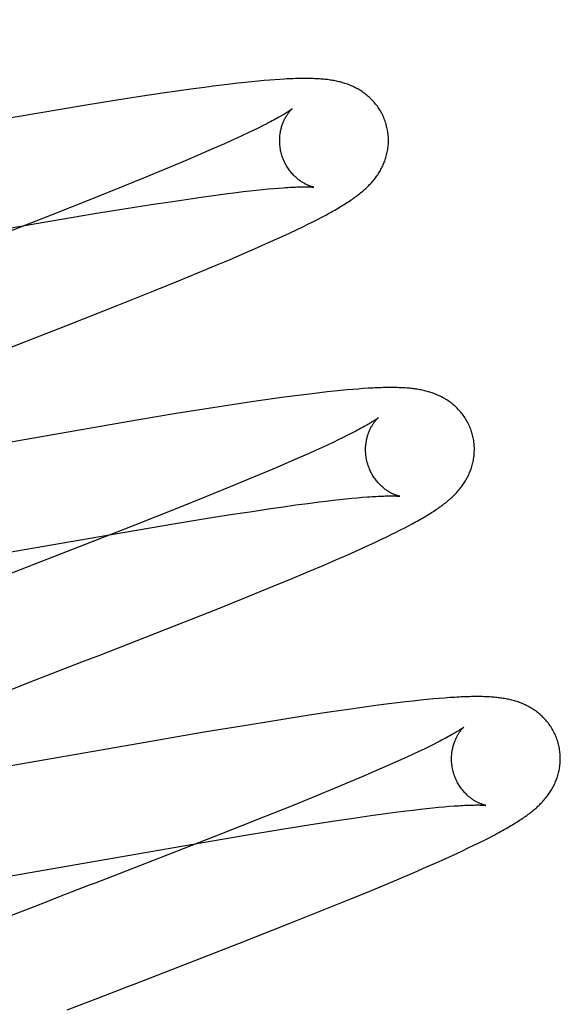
# Model space of a CAD drawing. Header units: inches. Extents: x 0 to 212, y 0 to 138.
# Tile 70 of 100: x 58.9253 to 59.0247, y 53.6486 to 53.8295. Entities that reach past the tile are written whole.
import ezdxf

# ---------------------------------------------------------------- set-up
doc = ezdxf.new("R2010")
doc.units = ezdxf.units.IN
doc.header["$LTSCALE"] = 11.6875
doc.header["$MEASUREMENT"] = 0
doc.linetypes.add('HIDDEN', pattern=[0.2, 0.1, -0.1])
doc.layers.add('DEFAULT_2', color=8, linetype='HIDDEN')

msp = doc.modelspace()

# ---------------------------------------------------------------- linework, layer by layer
at = {"layer": 'DEFAULT_2', "color": 8, "linetype": 'HIDDEN'}
for p, q in [((59.00051, 49.74075), (59.00051, 55.24126)), ((58.95927, 53.81707), (58.9568, 53.81674)), ((58.96088, 53.81728), (58.95927, 53.81707)), ((58.96247, 53.81748), (58.96088, 53.81728)), ((58.964, 53.81767), (58.96247, 53.81748)), ((58.96544, 53.81783), (58.964, 53.81767)), ((58.96677, 53.81798), (58.96544, 53.81783)), ((58.96802, 53.81811), (58.96677, 53.81798)), ((58.96918, 53.81822), (58.96802, 53.81811)), ((58.97026, 53.81832), (58.96918, 53.81822)), ((58.97128, 53.81841), (58.97026, 53.81832)), ((58.97224, 53.81848), (58.97128, 53.81841)), ((58.97315, 53.81854), (58.97224, 53.81848)), ((58.94793, 53.81544), (58.94318, 53.8147)), ((58.95158, 53.81599), (58.94793, 53.81544)), ((58.95423, 53.81637), (58.95158, 53.81599)), ((58.9568, 53.81674), (58.95423, 53.81637)), ((58.9372, 53.81373), (58.92884, 53.81234)), ((58.94318, 53.8147), (58.9372, 53.81373)), ((58.92884, 53.81234), (58.87814, 53.80354)), ((58.96996, 53.81001), (58.96913, 53.8096)), ((58.97073, 53.8104), (58.96996, 53.81001)), ((58.96629, 53.80824), (58.96523, 53.80775)), ((58.96729, 53.80872), (58.96629, 53.80824)), ((58.96824, 53.80917), (58.96729, 53.80872)), ((58.96913, 53.8096), (58.96824, 53.80917)), ((58.96294, 53.80671), (58.96109, 53.80589)), ((58.96411, 53.80724), (58.96294, 53.80671)), ((58.96523, 53.80775), (58.96411, 53.80724)), ((58.95912, 53.80503), (58.95704, 53.80413)), ((58.96109, 53.80589), (58.95912, 53.80503)), ((58.95486, 53.80321), (58.95178, 53.80192)), ((58.95704, 53.80413), (58.95486, 53.80321)), ((58.95178, 53.80192), (58.94854, 53.80058)), ((58.94426, 53.79884), (58.93881, 53.79665)), ((58.94854, 53.80058), (58.94426, 53.79884)), ((58.95868, 53.7969), (58.96094, 53.79721)), ((58.96094, 53.79721), (58.96308, 53.7975)), ((58.96308, 53.7975), (58.96511, 53.79775)), ((58.96511, 53.79775), (58.9664, 53.79791)), ((58.9664, 53.79791), (58.96763, 53.79805)), ((58.96763, 53.79805), (58.96881, 53.79818)), ((58.96881, 53.79818), (58.96993, 53.7983)), ((58.96993, 53.7983), (58.97098, 53.7984)), ((58.97098, 53.7984), (58.97198, 53.79849)), ((58.97198, 53.79849), (58.97292, 53.79857)), ((58.93881, 53.79665), (58.9311, 53.79359)), ((58.94492, 53.79482), (58.94951, 53.79554)), ((58.94951, 53.79554), (58.95299, 53.79607)), ((58.95299, 53.79607), (58.95631, 53.79656)), ((58.95631, 53.79656), (58.95868, 53.7969)), ((58.9311, 53.79359), (58.91979, 53.78917)), ((58.9309, 53.79251), (58.93911, 53.79388)), ((58.93911, 53.79388), (58.94492, 53.79482)), ((58.8685, 53.78169), (58.9309, 53.79251)), ((58.97735, 53.79146), (58.97831, 53.79194)), ((58.97831, 53.79194), (58.97921, 53.79238)), ((58.97921, 53.79238), (58.98005, 53.79281)), ((58.98005, 53.79281), (58.98083, 53.79322)), ((58.97271, 53.78928), (58.97399, 53.78987)), ((58.97399, 53.78987), (58.97519, 53.79043)), ((58.97519, 53.79043), (58.97631, 53.79096)), ((58.97631, 53.79096), (58.97735, 53.79146)), ((58.96849, 53.7874), (58.96996, 53.78805)), ((58.96996, 53.78805), (58.97136, 53.78867)), ((58.97136, 53.78867), (58.97271, 53.78928)), ((58.96386, 53.7854), (58.96621, 53.78641)), ((58.96621, 53.78641), (58.96849, 53.7874)), ((58.95805, 53.78297), (58.96142, 53.78438)), ((58.96142, 53.78438), (58.96386, 53.7854)), ((58.95454, 53.78153), (58.95805, 53.78297)), ((58.94996, 53.77968), (58.95454, 53.78153)), ((58.94324, 53.77699), (58.94996, 53.77968)), ((58.93412, 53.7734), (58.94324, 53.77699)), ((58.91694, 53.76672), (58.93412, 53.7734)), ((58.9805, 53.76096), (58.97907, 53.76079)), ((58.98186, 53.76111), (58.9805, 53.76096)), ((58.98314, 53.76125), (58.98186, 53.76111)), ((58.98434, 53.76137), (58.98314, 53.76125)), ((58.98547, 53.76148), (58.98434, 53.76137)), ((58.98653, 53.76157), (58.98547, 53.76148)), ((58.98753, 53.76165), (58.98653, 53.76157)), ((58.98847, 53.76172), (58.98753, 53.76165)), ((58.96834, 53.75934), (58.96472, 53.7588)), ((58.97095, 53.75972), (58.96834, 53.75934)), ((58.9735, 53.76007), (58.97095, 53.75972)), ((58.97597, 53.7604), (58.9735, 53.76007)), ((58.97755, 53.7606), (58.97597, 53.7604)), ((58.97907, 53.76079), (58.97755, 53.7606)), ((58.96001, 53.75807), (58.95408, 53.75712)), ((58.96472, 53.7588), (58.96001, 53.75807)), ((58.94683, 53.75592), (58.88811, 53.74574)), ((58.95408, 53.75712), (58.94683, 53.75592)), ((58.98291, 53.75184), (58.98189, 53.75136)), ((58.98386, 53.7523), (58.98291, 53.75184)), ((58.98476, 53.75273), (58.98386, 53.7523)), ((58.9856, 53.75315), (58.98476, 53.75273)), ((58.98638, 53.75354), (58.9856, 53.75315)), ((58.97969, 53.75035), (58.97851, 53.74982)), ((58.98082, 53.75087), (58.97969, 53.75035)), ((58.98189, 53.75136), (58.98082, 53.75087)), ((58.97664, 53.74899), (58.97465, 53.74813)), ((58.97851, 53.74982), (58.97664, 53.74899)), ((58.97256, 53.74723), (58.97036, 53.74629)), ((58.97465, 53.74813), (58.97256, 53.74723)), ((58.96726, 53.745), (58.964, 53.74365)), ((58.97036, 53.74629), (58.96726, 53.745)), ((58.964, 53.74365), (58.95969, 53.7419)), ((58.95969, 53.7419), (58.95422, 53.73971)), ((58.98035, 53.74089), (58.98166, 53.74105)), ((58.98166, 53.74105), (58.98292, 53.7412)), ((58.98292, 53.7412), (58.98412, 53.74134)), ((58.98412, 53.74134), (58.98527, 53.74146)), ((58.98527, 53.74146), (58.98635, 53.74157)), ((58.98635, 53.74157), (58.98738, 53.74166)), ((58.98738, 53.74166), (58.98834, 53.74175)), ((58.95422, 53.73971), (58.94648, 53.73664)), ((58.9645, 53.73863), (58.96804, 53.73917)), ((58.96804, 53.73917), (58.9714, 53.73967)), ((58.9714, 53.73967), (58.9738, 53.74002)), ((58.9738, 53.74002), (58.9761, 53.74034)), ((58.9761, 53.74034), (58.97828, 53.74063)), ((58.97828, 53.74063), (58.98035, 53.74089)), ((58.95399, 53.73694), (58.95986, 53.73789)), ((58.95986, 53.73789), (58.9645, 53.73863)), ((58.94648, 53.73664), (58.93513, 53.73221)), ((58.94464, 53.73537), (58.95399, 53.73694)), ((58.9945, 53.73534), (58.99532, 53.73575)), ((58.99532, 53.73575), (58.99608, 53.73615)), ((58.99608, 53.73615), (58.9968, 53.73652)), ((58.9968, 53.73652), (58.99747, 53.73688)), ((58.8854, 53.72509), (58.94464, 53.73537)), ((58.99062, 53.73347), (58.99169, 53.73397)), ((58.99169, 53.73397), (58.99269, 53.73445)), ((58.99269, 53.73445), (58.99362, 53.73491)), ((58.99362, 53.73491), (58.9945, 53.73534)), ((58.93513, 53.73221), (58.92539, 53.72843)), ((58.98698, 53.73181), (58.98827, 53.73239)), ((58.98827, 53.73239), (58.98948, 53.73294)), ((58.98948, 53.73294), (58.99062, 53.73347)), ((58.98113, 53.72925), (58.98345, 53.73025)), ((58.98345, 53.73025), (58.98562, 53.7312)), ((58.98562, 53.7312), (58.98698, 53.73181)), ((58.97872, 53.72822), (58.98113, 53.72925)), ((58.97194, 53.7254), (58.97539, 53.72682)), ((58.97539, 53.72682), (58.97872, 53.72822)), ((58.96742, 53.72356), (58.97194, 53.7254)), ((58.96174, 53.72128), (58.96742, 53.72356)), ((58.95377, 53.71812), (58.96174, 53.72128)), ((58.94004, 53.71276), (58.95377, 53.71812)), ((58.93677, 53.71149), (58.94004, 53.71276)), ((58.93237, 53.70979), (58.93677, 53.71149)), ((58.9268, 53.70764), (58.92903, 53.7085)), ((59.00243, 53.70479), (59.00137, 53.7047)), ((59.00343, 53.70487), (59.00243, 53.70479)), ((59.00436, 53.70494), (59.00343, 53.70487)), ((58.9883, 53.70314), (58.98574, 53.70278)), ((58.99078, 53.70348), (58.9883, 53.70314)), ((58.99318, 53.70379), (58.99078, 53.70348)), ((58.99474, 53.70398), (58.99318, 53.70379)), ((58.99625, 53.70416), (58.99474, 53.70398)), ((58.99767, 53.70432), (58.99625, 53.70416)), ((58.99899, 53.70446), (58.99767, 53.70432)), ((59.00022, 53.70459), (58.99899, 53.70446)), ((59.00137, 53.7047), (59.00022, 53.70459)), ((58.9785, 53.7017), (58.9737, 53.70095)), ((58.98219, 53.70226), (58.9785, 53.7017)), ((58.98574, 53.70278), (58.98219, 53.70226)), ((58.96768, 53.69997), (58.95926, 53.69857)), ((58.9737, 53.70095), (58.96768, 53.69997)), ((58.95926, 53.69857), (58.94595, 53.69628)), ((58.94595, 53.69628), (58.91082, 53.69015)), ((59.00054, 53.69593), (58.99964, 53.6955)), ((59.00138, 53.69635), (59.00054, 53.69593)), ((59.00216, 53.69674), (59.00138, 53.69635)), ((58.9966, 53.69407), (58.99548, 53.69356)), ((58.99767, 53.69457), (58.9966, 53.69407)), ((58.99868, 53.69504), (58.99767, 53.69457)), ((58.99964, 53.6955), (58.99868, 53.69504)), ((58.99244, 53.69221), (58.99046, 53.69134)), ((58.9943, 53.69303), (58.99244, 53.69221)), ((58.99548, 53.69356), (58.9943, 53.69303)), ((58.98838, 53.69045), (58.98618, 53.68952)), ((58.99046, 53.69134), (58.98838, 53.69045)), ((58.98618, 53.68952), (58.9831, 53.68823)), ((58.97985, 53.68689), (58.97557, 53.68515)), ((58.9831, 53.68823), (58.97985, 53.68689)), ((58.97557, 53.68515), (58.97012, 53.68296)), ((59.00231, 53.68479), (59.00332, 53.68489)), ((59.00332, 53.68489), (59.00427, 53.68497)), ((58.98666, 53.6828), (58.98986, 53.68326)), ((58.98986, 53.68326), (58.99214, 53.68358)), ((58.99214, 53.68358), (58.99431, 53.68387)), ((58.99431, 53.68387), (58.99636, 53.68413)), ((58.99636, 53.68413), (58.99766, 53.68429)), ((58.99766, 53.68429), (58.99891, 53.68443)), ((58.99891, 53.68443), (59.0001, 53.68457)), ((59.0001, 53.68457), (59.00123, 53.68469)), ((59.00123, 53.68469), (59.00231, 53.68479)), ((58.97012, 53.68296), (58.96241, 53.67991)), ((58.97313, 53.68069), (58.97881, 53.6816)), ((58.97881, 53.6816), (58.98327, 53.6823)), ((58.98327, 53.6823), (58.98666, 53.6828)), ((58.96241, 53.67991), (58.95112, 53.67549)), ((58.95544, 53.67772), (58.9661, 53.67953)), ((58.9661, 53.67953), (58.97313, 53.68069)), ((59.01148, 53.67915), (59.01227, 53.67956)), ((58.89826, 53.6678), (58.95544, 53.67772)), ((59.00777, 53.67732), (59.00879, 53.67781)), ((59.00879, 53.67781), (59.00974, 53.67828)), ((59.00974, 53.67828), (59.01064, 53.67872)), ((59.01064, 53.67872), (59.01148, 53.67915)), ((59.00429, 53.6757), (59.00553, 53.67627)), ((59.00553, 53.67627), (59.00669, 53.67681)), ((59.00669, 53.67681), (59.00777, 53.67732)), ((58.95112, 53.67549), (58.94252, 53.67216)), ((59.0001, 53.67383), (59.00157, 53.67448)), ((59.00157, 53.67448), (59.00297, 53.6751)), ((59.00297, 53.6751), (59.00429, 53.6757)), ((58.99548, 53.67184), (58.99783, 53.67284)), ((58.99783, 53.67284), (59.0001, 53.67383)), ((58.98967, 53.66941), (58.99304, 53.67081)), ((58.99304, 53.67081), (58.99548, 53.67184)), ((58.98616, 53.66796), (58.98967, 53.66941)), ((58.98158, 53.66611), (58.98616, 53.66796)), ((58.92699, 53.66615), (58.90795, 53.65875)), ((58.97486, 53.66342), (58.98158, 53.66611)), ((58.96574, 53.65983), (58.97486, 53.66342)), ((58.94855, 53.65315), (58.96574, 53.65983))]:
    msp.add_line(p, q, dxfattribs=at)
for points in [[(58.99271, 53.81018), (58.99265, 53.8104), (58.99257, 53.81064), (58.99249, 53.81089), (58.9924, 53.81113), (58.9923, 53.81137), (58.9922, 53.81161), (58.9921, 53.81185), (58.99198, 53.81208), (58.99187, 53.81231), (58.99174, 53.81254), (58.99161, 53.81276), (58.99148, 53.81298), (58.99134, 53.81319), (58.9912, 53.8134), (58.99106, 53.81361), (58.9909, 53.81381), (58.99075, 53.81401), (58.99059, 53.8142), (58.99043, 53.81439), (58.99026, 53.81457), (58.99009, 53.81475), (58.98992, 53.81493), (58.98975, 53.8151), (58.98957, 53.81526), (58.98939, 53.81542), (58.98921, 53.81558), (58.98902, 53.81573), (58.98884, 53.81587), (58.98865, 53.81602), (58.98845, 53.81615), (58.98826, 53.81629), (58.98806, 53.81642), (58.98786, 53.81654), (58.98766, 53.81666), (58.98745, 53.81678), (58.98725, 53.81689), (58.98704, 53.817), (58.98683, 53.81711), (58.98662, 53.81721), (58.98641, 53.8173), (58.9862, 53.81739), (58.98599, 53.81748), (58.98577, 53.81757), (58.98555, 53.81765), (58.98533, 53.81772), (58.98511, 53.8178), (58.98489, 53.81787), (58.98466, 53.81793), (58.98444, 53.818), (58.98421, 53.81806), (58.98398, 53.81811), (58.98376, 53.81817), (58.98353, 53.81822), (58.9833, 53.81826), (58.98307, 53.81831), (58.98283, 53.81835), (58.9826, 53.81839), (58.98237, 53.81842), (58.98213, 53.81846), (58.98189, 53.81849), (58.98165, 53.81852), (58.9814, 53.81854), (58.98115, 53.81857), (58.9809, 53.81859), (58.98065, 53.81861), (58.98038, 53.81863), (58.98012, 53.81865), (58.97984, 53.81866), (58.97956, 53.81867), (58.97927, 53.81869), (58.97898, 53.81869), (58.97868, 53.8187), (58.97837, 53.81871), (58.97805, 53.81871), (58.97773, 53.81871), (58.9774, 53.81871), (58.97706, 53.8187), (58.97671, 53.8187), (58.97635, 53.81869), (58.97599, 53.81868), (58.97561, 53.81867), (58.97522, 53.81865), (58.97483, 53.81864), (58.97442, 53.81862), (58.97401, 53.81859), (58.97315, 53.81854)], [(58.97539, 53.81312), (58.97539, 53.81312), (58.97538, 53.81311), (58.97537, 53.8131), (58.97534, 53.81308), (58.97531, 53.81306), (58.97527, 53.81302), (58.97521, 53.81299), (58.97515, 53.81294), (58.97508, 53.81289), (58.97499, 53.81283), (58.9749, 53.81276), (58.97479, 53.81269), (58.97467, 53.81261), (58.97453, 53.81253), (58.97438, 53.81243), (58.97422, 53.81233), (58.97404, 53.81222), (58.97385, 53.81211), (58.97364, 53.81198), (58.97342, 53.81185), (58.97318, 53.81172), (58.97293, 53.81158), (58.97266, 53.81143), (58.97238, 53.81127), (58.97208, 53.81111), (58.97176, 53.81094), (58.97143, 53.81077), (58.97109, 53.81059), (58.97073, 53.8104)], [(58.97344, 53.80483), (58.97339, 53.80502), (58.97334, 53.80526), (58.97329, 53.80549), (58.97324, 53.80573), (58.9732, 53.80596), (58.97317, 53.8062), (58.97315, 53.80643), (58.97313, 53.80666), (58.97312, 53.8069), (58.97311, 53.80713), (58.97311, 53.80736), (58.97311, 53.80758), (58.97312, 53.80781), (58.97314, 53.80803), (58.97316, 53.80824), (58.97318, 53.80845), (58.97321, 53.80866), (58.97325, 53.80887), (58.97329, 53.80907), (58.97333, 53.80926), (58.97337, 53.80945), (58.97342, 53.80964), (58.97347, 53.80982), (58.97353, 53.80999), (58.97358, 53.81016), (58.97364, 53.81032), (58.9737, 53.81048), (58.97376, 53.81064), (58.97382, 53.81079), (58.97389, 53.81093), (58.97395, 53.81107), (58.97402, 53.81121), (58.97408, 53.81134), (58.97415, 53.81146), (58.97421, 53.81158), (58.97428, 53.8117), (58.97435, 53.81181), (58.97441, 53.81191), (58.97448, 53.81201), (58.97454, 53.81211), (58.97461, 53.8122), (58.97467, 53.81229), (58.97473, 53.81238), (58.97479, 53.81246), (58.97485, 53.81253), (58.97491, 53.81261), (58.97497, 53.81267), (58.97502, 53.81274), (58.97507, 53.8128), (58.97512, 53.81285), (58.97517, 53.8129), (58.97521, 53.81294), (58.97525, 53.81298), (58.97528, 53.81302), (58.97531, 53.81305), (58.97534, 53.81307), (58.97536, 53.81309), (58.97538, 53.81311), (58.97539, 53.81312), (58.97539, 53.81312)], [(58.98083, 53.79322), (58.98121, 53.79342), (58.98157, 53.79361), (58.98192, 53.7938), (58.98226, 53.79399), (58.9826, 53.79417), (58.98292, 53.79436), (58.98323, 53.79453), (58.98354, 53.79471), (58.98384, 53.79489), (58.98413, 53.79506), (58.98442, 53.79523), (58.98469, 53.7954), (58.98497, 53.79557), (58.98523, 53.79573), (58.98549, 53.7959), (58.98574, 53.79606), (58.98599, 53.79623), (58.98623, 53.79639), (58.98647, 53.79655), (58.9867, 53.79672), (58.98693, 53.79688), (58.98715, 53.79704), (58.98736, 53.7972), (58.98758, 53.79737), (58.98779, 53.79753), (58.98799, 53.79769), (58.98819, 53.79786), (58.98839, 53.79802), (58.98858, 53.79819), (58.98876, 53.79835), (58.98894, 53.79852), (58.98912, 53.79869), (58.9893, 53.79886), (58.98947, 53.79903), (58.98964, 53.7992), (58.9898, 53.79937), (58.98996, 53.79955), (58.99012, 53.79973), (58.99028, 53.79991), (58.99043, 53.80009), (58.99057, 53.80027), (58.99071, 53.80046), (58.99085, 53.80064), (58.99099, 53.80083), (58.99112, 53.80102), (58.99125, 53.80122), (58.99137, 53.80141), (58.9915, 53.80161), (58.99161, 53.80182), (58.99173, 53.80203), (58.99184, 53.80223), (58.99195, 53.80245), (58.99205, 53.80266), (58.99215, 53.80288), (58.99224, 53.80309), (58.99233, 53.80331), (58.99241, 53.80353), (58.9925, 53.80376), (58.99257, 53.80398), (58.99264, 53.80421), (58.99271, 53.80445), (58.99277, 53.80468), (58.99283, 53.80492), (58.99288, 53.80516), (58.99293, 53.8054), (58.99297, 53.80565), (58.99301, 53.8059), (58.99304, 53.80615), (58.99306, 53.8064), (58.99308, 53.80665), (58.99309, 53.8069), (58.9931, 53.80716), (58.9931, 53.80742), (58.9931, 53.80767), (58.99308, 53.80793), (58.99307, 53.80819), (58.99304, 53.80844), (58.99301, 53.8087), (58.99298, 53.80896), (58.99293, 53.80921), (58.99289, 53.80947), (58.99283, 53.80972), (58.99277, 53.80997), (58.99271, 53.81018)], [(58.97939, 53.79873), (58.9794, 53.79873), (58.97939, 53.79873), (58.97938, 53.79873), (58.97935, 53.79874), (58.97932, 53.79874), (58.97929, 53.79875), (58.97925, 53.79876), (58.9792, 53.79877), (58.97914, 53.79879), (58.97908, 53.7988), (58.97902, 53.79882), (58.97895, 53.79884), (58.97888, 53.79886), (58.9788, 53.79889), (58.97872, 53.79892), (58.97863, 53.79895), (58.97854, 53.79899), (58.97845, 53.79902), (58.97835, 53.79906), (58.97825, 53.79911), (58.97815, 53.79915), (58.97804, 53.7992), (58.97793, 53.79926), (58.97782, 53.79931), (58.97771, 53.79937), (58.97759, 53.79944), (58.97747, 53.79951), (58.97735, 53.79958), (58.97723, 53.79966), (58.9771, 53.79974), (58.97698, 53.79982), (58.97685, 53.79991), (58.97672, 53.80001), (58.97658, 53.80011), (58.97645, 53.80022), (58.97632, 53.80033), (58.97618, 53.80044), (58.97605, 53.80057), (58.97591, 53.80069), (58.97577, 53.80083), (58.97564, 53.80097), (58.9755, 53.80111), (58.97536, 53.80127), (58.97523, 53.80142), (58.97509, 53.80159), (58.97496, 53.80176), (58.97483, 53.80193), (58.97471, 53.80211), (58.97458, 53.8023), (58.97446, 53.80249), (58.97435, 53.80268), (58.97423, 53.80288), (58.97412, 53.80309), (58.97402, 53.8033), (58.97392, 53.80351), (58.97383, 53.80373), (58.97374, 53.80395), (58.97365, 53.80417), (58.97357, 53.8044), (58.9735, 53.80463), (58.97344, 53.80483)], [(58.97292, 53.79857), (58.97379, 53.79863), (58.97421, 53.79866), (58.9746, 53.79869), (58.97498, 53.79871), (58.97535, 53.79873), (58.9757, 53.79875), (58.97603, 53.79876), (58.97634, 53.79877), (58.97664, 53.79878), (58.97692, 53.79879), (58.97719, 53.7988), (58.97743, 53.7988), (58.97767, 53.7988), (58.97788, 53.7988), (58.97808, 53.7988), (58.97826, 53.7988), (58.97842, 53.79879), (58.97857, 53.79879), (58.97871, 53.79878), (58.97883, 53.79878), (58.97894, 53.79877), (58.97904, 53.79876), (58.97912, 53.79876), (58.97919, 53.79875), (58.97925, 53.79874), (58.9793, 53.79874), (58.97934, 53.79874), (58.97937, 53.79873), (58.97939, 53.79873), (58.97939, 53.79873)], [(59.0085, 53.75339), (59.00844, 53.75361), (59.00836, 53.75385), (59.00828, 53.7541), (59.00819, 53.75434), (59.00809, 53.75458), (59.00799, 53.75482), (59.00789, 53.75506), (59.00777, 53.75529), (59.00766, 53.75552), (59.00753, 53.75575), (59.0074, 53.75597), (59.00727, 53.75619), (59.00713, 53.7564), (59.00699, 53.75661), (59.00684, 53.75682), (59.00669, 53.75702), (59.00654, 53.75722), (59.00638, 53.75741), (59.00622, 53.7576), (59.00605, 53.75779), (59.00588, 53.75796), (59.00571, 53.75814), (59.00553, 53.75831), (59.00536, 53.75847), (59.00518, 53.75863), (59.00499, 53.75879), (59.00481, 53.75894), (59.00462, 53.75909), (59.00443, 53.75923), (59.00424, 53.75937), (59.00405, 53.7595), (59.00385, 53.75963), (59.00365, 53.75975), (59.00344, 53.75988), (59.00324, 53.75999), (59.00303, 53.76011), (59.00283, 53.76021), (59.00262, 53.76032), (59.00241, 53.76042), (59.0022, 53.76051), (59.00198, 53.7606), (59.00177, 53.76069), (59.00155, 53.76078), (59.00134, 53.76086), (59.00112, 53.76093), (59.00089, 53.76101), (59.00067, 53.76108), (59.00045, 53.76114), (59.00022, 53.76121), (58.99999, 53.76127), (58.99977, 53.76132), (58.99954, 53.76138), (58.99931, 53.76143), (58.99908, 53.76147), (58.99885, 53.76152), (58.99862, 53.76156), (58.99839, 53.7616), (58.99816, 53.76163), (58.99792, 53.76167), (58.99768, 53.7617), (58.99744, 53.76173), (58.9972, 53.76175), (58.99696, 53.76178), (58.9967, 53.7618), (58.99645, 53.76182), (58.99619, 53.76184), (58.99592, 53.76185), (58.99565, 53.76187), (58.99537, 53.76188), (58.99508, 53.76189), (58.99479, 53.7619), (58.99448, 53.76191), (58.99418, 53.76191), (58.99386, 53.76192), (58.99353, 53.76192), (58.9932, 53.76192), (58.99286, 53.76191), (58.99251, 53.76191), (58.99215, 53.7619), (58.99178, 53.76189), (58.99141, 53.76188), (58.99102, 53.76186), (58.99062, 53.76184), (58.99021, 53.76182), (58.98979, 53.7618), (58.98937, 53.76178), (58.98847, 53.76172)], [(58.99118, 53.75633), (58.99118, 53.75632), (58.99116, 53.75631), (58.99114, 53.75629), (58.99111, 53.75627), (58.99107, 53.75624), (58.99102, 53.75621), (58.99096, 53.75616), (58.99089, 53.75611), (58.99081, 53.75606), (58.99072, 53.756), (58.99062, 53.75593), (58.99051, 53.75585), (58.99038, 53.75577), (58.99024, 53.75568), (58.99009, 53.75559), (58.98992, 53.75549), (58.98974, 53.75538), (58.98955, 53.75526), (58.98934, 53.75514), (58.98912, 53.75501), (58.98888, 53.75488), (58.98862, 53.75473), (58.98835, 53.75458), (58.98807, 53.75443), (58.98776, 53.75426), (58.98744, 53.75409), (58.9871, 53.75391), (58.98675, 53.75373), (58.98638, 53.75354)], [(58.98923, 53.74804), (58.98918, 53.74823), (58.98913, 53.74847), (58.98908, 53.7487), (58.98903, 53.74894), (58.98899, 53.74917), (58.98896, 53.74941), (58.98894, 53.74964), (58.98892, 53.74988), (58.98891, 53.75011), (58.9889, 53.75034), (58.9889, 53.75056), (58.9889, 53.75079), (58.98891, 53.75101), (58.98893, 53.75123), (58.98895, 53.75145), (58.98898, 53.75166), (58.98901, 53.75187), (58.98904, 53.75208), (58.98908, 53.75228), (58.98912, 53.75248), (58.98917, 53.75267), (58.98921, 53.75285), (58.98926, 53.75303), (58.98932, 53.75321), (58.98937, 53.75338), (58.98943, 53.75354), (58.98949, 53.7537), (58.98955, 53.75385), (58.98962, 53.754), (58.98968, 53.75415), (58.98975, 53.75429), (58.98981, 53.75442), (58.98988, 53.75455), (58.98994, 53.75468), (58.99001, 53.7548), (58.99008, 53.75491), (58.99014, 53.75502), (58.99021, 53.75513), (58.99027, 53.75523), (58.99034, 53.75533), (58.9904, 53.75542), (58.99046, 53.75551), (58.99053, 53.75559), (58.99059, 53.75567), (58.99065, 53.75575), (58.9907, 53.75582), (58.99076, 53.75589), (58.99081, 53.75595), (58.99087, 53.75601), (58.99091, 53.75606), (58.99096, 53.75611), (58.991, 53.75615), (58.99104, 53.75619), (58.99107, 53.75623), (58.99111, 53.75626), (58.99113, 53.75628), (58.99115, 53.7563), (58.99117, 53.75632), (58.99118, 53.75633), (58.99118, 53.75633)], [(58.99747, 53.73688), (58.99779, 53.73705), (58.9981, 53.73722), (58.9984, 53.73739), (58.99869, 53.73755), (58.99898, 53.73772), (58.99925, 53.73787), (58.99952, 53.73803), (58.99978, 53.73818), (59.00004, 53.73834), (59.00029, 53.73849), (59.00053, 53.73864), (59.00077, 53.73878), (59.001, 53.73893), (59.00123, 53.73908), (59.00145, 53.73922), (59.00167, 53.73937), (59.00189, 53.73951), (59.0021, 53.73965), (59.00231, 53.7398), (59.00251, 53.73994), (59.00272, 53.74009), (59.00291, 53.74023), (59.00311, 53.74038), (59.0033, 53.74052), (59.00349, 53.74067), (59.00368, 53.74082), (59.00386, 53.74097), (59.00404, 53.74112), (59.00422, 53.74127), (59.0044, 53.74143), (59.00458, 53.74158), (59.00475, 53.74174), (59.00492, 53.7419), (59.00509, 53.74207), (59.00526, 53.74223), (59.00542, 53.7424), (59.00558, 53.74257), (59.00574, 53.74274), (59.0059, 53.74292), (59.00605, 53.7431), (59.0062, 53.74328), (59.00634, 53.74346), (59.00649, 53.74364), (59.00663, 53.74383), (59.00676, 53.74402), (59.00689, 53.74421), (59.00702, 53.7444), (59.00715, 53.7446), (59.00727, 53.7448), (59.00739, 53.745), (59.00751, 53.74521), (59.00762, 53.74542), (59.00772, 53.74563), (59.00783, 53.74584), (59.00793, 53.74606), (59.00802, 53.74628), (59.00811, 53.7465), (59.0082, 53.74672), (59.00828, 53.74694), (59.00835, 53.74717), (59.00843, 53.7474), (59.00849, 53.74763), (59.00856, 53.74787), (59.00862, 53.74811), (59.00867, 53.74835), (59.00872, 53.7486), (59.00876, 53.74884), (59.00879, 53.74909), (59.00883, 53.74934), (59.00885, 53.74959), (59.00887, 53.74985), (59.00888, 53.7501), (59.00889, 53.75036), (59.00889, 53.75061), (59.00889, 53.75087), (59.00888, 53.75113), (59.00886, 53.75139), (59.00883, 53.75165), (59.0088, 53.7519), (59.00877, 53.75216), (59.00873, 53.75242), (59.00868, 53.75267), (59.00862, 53.75293), (59.00856, 53.75318), (59.0085, 53.75339)], [(58.99518, 53.74194), (58.99519, 53.74194), (58.99518, 53.74194), (58.99517, 53.74194), (58.99515, 53.74194), (58.99512, 53.74195), (58.99508, 53.74196), (58.99504, 53.74197), (58.99499, 53.74198), (58.99494, 53.74199), (58.99488, 53.74201), (58.99482, 53.74203), (58.99475, 53.74205), (58.99468, 53.74207), (58.9946, 53.7421), (58.99452, 53.74213), (58.99443, 53.74216), (58.99434, 53.74219), (58.99425, 53.74223), (58.99415, 53.74227), (58.99405, 53.74231), (58.99395, 53.74236), (58.99384, 53.74241), (58.99373, 53.74246), (58.99362, 53.74252), (58.99351, 53.74258), (58.99339, 53.74264), (58.99327, 53.74271), (58.99315, 53.74278), (58.99303, 53.74286), (58.9929, 53.74294), (58.99278, 53.74303), (58.99265, 53.74312), (58.99252, 53.74321), (58.99238, 53.74331), (58.99225, 53.74342), (58.99212, 53.74353), (58.99198, 53.74365), (58.99184, 53.74377), (58.99171, 53.7439), (58.99157, 53.74403), (58.99143, 53.74417), (58.9913, 53.74432), (58.99116, 53.74447), (58.99102, 53.74463), (58.99089, 53.74479), (58.99076, 53.74496), (58.99063, 53.74513), (58.9905, 53.74532), (58.99038, 53.7455), (58.99026, 53.74569), (58.99014, 53.74589), (58.99003, 53.74609), (58.98992, 53.74629), (58.98981, 53.7465), (58.98971, 53.74672), (58.98962, 53.74693), (58.98953, 53.74715), (58.98944, 53.74738), (58.98937, 53.7476), (58.98929, 53.74783), (58.98923, 53.74804)], [(58.98834, 53.74175), (58.98924, 53.74182), (58.98967, 53.74185), (58.99008, 53.74188), (58.99047, 53.7419), (58.99085, 53.74192), (58.99122, 53.74194), (58.99156, 53.74196), (58.99189, 53.74197), (58.99219, 53.74198), (58.99249, 53.74199), (58.99276, 53.742), (58.99301, 53.74201), (58.99325, 53.74201), (58.99347, 53.74201), (58.99368, 53.74201), (58.99387, 53.74201), (58.99405, 53.742), (58.99421, 53.742), (58.99436, 53.742), (58.9945, 53.74199), (58.99462, 53.74198), (58.99473, 53.74198), (58.99482, 53.74197), (58.99491, 53.74197), (58.99498, 53.74196), (58.99504, 53.74195), (58.99509, 53.74195), (58.99513, 53.74194), (58.99516, 53.74194), (58.99518, 53.74194), (58.99518, 53.74194)], [(58.92539, 53.72843), (58.92319, 53.72758), (58.92208, 53.72715)], [(58.92903, 53.7085), (58.93015, 53.70893), (58.93237, 53.70979)], [(58.92232, 53.7059), (58.92457, 53.70677), (58.9268, 53.70764)], [(59.02429, 53.6966), (59.02423, 53.69681), (59.02416, 53.69706), (59.02407, 53.69731), (59.02398, 53.69755), (59.02389, 53.69779), (59.02379, 53.69803), (59.02368, 53.69826), (59.02357, 53.6985), (59.02345, 53.69873), (59.02333, 53.69895), (59.0232, 53.69917), (59.02306, 53.69939), (59.02293, 53.69961), (59.02278, 53.69982), (59.02264, 53.70003), (59.02249, 53.70023), (59.02233, 53.70042), (59.02217, 53.70062), (59.02201, 53.70081), (59.02185, 53.70099), (59.02168, 53.70117), (59.0215, 53.70134), (59.02133, 53.70151), (59.02115, 53.70168), (59.02097, 53.70184), (59.02079, 53.70199), (59.02061, 53.70214), (59.02042, 53.70229), (59.02023, 53.70243), (59.02004, 53.70257), (59.01984, 53.7027), (59.01964, 53.70283), (59.01944, 53.70296), (59.01924, 53.70308), (59.01904, 53.7032), (59.01883, 53.70331), (59.01862, 53.70342), (59.01842, 53.70352), (59.01821, 53.70362), (59.018, 53.70372), (59.01778, 53.70381), (59.01757, 53.7039), (59.01735, 53.70398), (59.01714, 53.70406), (59.01692, 53.70414), (59.0167, 53.70421), (59.01647, 53.70428), (59.01625, 53.70435), (59.01602, 53.70441), (59.0158, 53.70447), (59.01557, 53.70453), (59.01534, 53.70458), (59.01512, 53.70463), (59.01489, 53.70468), (59.01466, 53.70472), (59.01443, 53.70476), (59.01419, 53.7048), (59.01396, 53.70484), (59.01373, 53.70487), (59.01349, 53.7049), (59.01325, 53.70493), (59.01301, 53.70496), (59.01276, 53.70498), (59.01251, 53.70501), (59.01226, 53.70503), (59.012, 53.70505), (59.01173, 53.70506), (59.01146, 53.70508), (59.01118, 53.70509), (59.0109, 53.7051), (59.01061, 53.70511), (59.01031, 53.70512), (59.01, 53.70512), (59.00969, 53.70513), (59.00936, 53.70513), (59.00904, 53.70513), (59.0087, 53.70512), (59.00835, 53.70512), (59.008, 53.70511), (59.00764, 53.7051), (59.00726, 53.70509), (59.00688, 53.70507), (59.00649, 53.70506), (59.00609, 53.70504), (59.00567, 53.70502), (59.00525, 53.70499), (59.00436, 53.70494)], [(59.00698, 53.69954), (59.00697, 53.69953), (59.00695, 53.69952), (59.00693, 53.69951), (59.0069, 53.69948), (59.00687, 53.69945), (59.00682, 53.69942), (59.00676, 53.69938), (59.00669, 53.69933), (59.00662, 53.69928), (59.00653, 53.69921), (59.00642, 53.69915), (59.00631, 53.69907), (59.00618, 53.69899), (59.00605, 53.6989), (59.00589, 53.6988), (59.00572, 53.6987), (59.00554, 53.69859), (59.00534, 53.69847), (59.00513, 53.69835), (59.0049, 53.69821), (59.00466, 53.69808), (59.0044, 53.69793), (59.00412, 53.69778), (59.00383, 53.69762), (59.00353, 53.69746), (59.00321, 53.69729), (59.00287, 53.69711), (59.00252, 53.69693), (59.00216, 53.69674)], [(59.00503, 53.69124), (59.00497, 53.69144), (59.00492, 53.69168), (59.00487, 53.69191), (59.00482, 53.69214), (59.00479, 53.69238), (59.00475, 53.69261), (59.00473, 53.69284), (59.00471, 53.69308), (59.0047, 53.69331), (59.00469, 53.69354), (59.00469, 53.69376), (59.00469, 53.69399), (59.0047, 53.69421), (59.00472, 53.69443), (59.00474, 53.69465), (59.00476, 53.69486), (59.00479, 53.69507), (59.00483, 53.69527), (59.00487, 53.69547), (59.00491, 53.69567), (59.00495, 53.69586), (59.005, 53.69605), (59.00505, 53.69623), (59.0051, 53.6964), (59.00516, 53.69657), (59.00522, 53.69673), (59.00528, 53.69689), (59.00534, 53.69705), (59.0054, 53.6972), (59.00546, 53.69734), (59.00553, 53.69748), (59.00559, 53.69762), (59.00566, 53.69775), (59.00573, 53.69787), (59.00579, 53.69799), (59.00586, 53.69811), (59.00592, 53.69822), (59.00599, 53.69832), (59.00605, 53.69842), (59.00612, 53.69852), (59.00618, 53.69861), (59.00625, 53.6987), (59.00631, 53.69879), (59.00637, 53.69887), (59.00643, 53.69894), (59.00649, 53.69902), (59.00654, 53.69908), (59.0066, 53.69915), (59.00665, 53.69921), (59.0067, 53.69926), (59.00674, 53.69931), (59.00678, 53.69936), (59.00682, 53.6994), (59.00686, 53.69943), (59.00689, 53.69946), (59.00692, 53.69949), (59.00694, 53.69951), (59.00696, 53.69952), (59.00697, 53.69954), (59.00697, 53.69954)], [(59.01227, 53.67956), (59.01265, 53.67976), (59.01302, 53.67996), (59.01338, 53.68015), (59.01372, 53.68034), (59.01406, 53.68053), (59.01439, 53.68071), (59.01471, 53.68089), (59.01502, 53.68107), (59.01532, 53.68124), (59.01561, 53.68142), (59.01589, 53.68159), (59.01617, 53.68175), (59.01644, 53.68192), (59.0167, 53.68208), (59.01695, 53.68224), (59.0172, 53.6824), (59.01744, 53.68256), (59.01767, 53.68271), (59.01789, 53.68286), (59.01811, 53.68302), (59.01832, 53.68317), (59.01853, 53.68331), (59.01873, 53.68346), (59.01893, 53.68361), (59.01913, 53.68376), (59.01932, 53.68391), (59.0195, 53.68406), (59.01969, 53.68421), (59.01987, 53.68436), (59.02005, 53.68451), (59.02023, 53.68466), (59.0204, 53.68482), (59.02057, 53.68498), (59.02074, 53.68514), (59.02091, 53.6853), (59.02107, 53.68547), (59.02124, 53.68563), (59.0214, 53.68581), (59.02155, 53.68598), (59.02171, 53.68615), (59.02186, 53.68633), (59.02201, 53.68651), (59.02216, 53.68669), (59.0223, 53.68688), (59.02243, 53.68706), (59.02257, 53.68725), (59.0227, 53.68744), (59.02283, 53.68763), (59.02295, 53.68783), (59.02308, 53.68803), (59.02319, 53.68823), (59.02331, 53.68844), (59.02342, 53.68865), (59.02353, 53.68886), (59.02363, 53.68907), (59.02373, 53.68929), (59.02382, 53.68951), (59.02391, 53.68973), (59.024, 53.68995), (59.02408, 53.69017), (59.02415, 53.6904), (59.02422, 53.69063), (59.02429, 53.69086), (59.02435, 53.6911), (59.02441, 53.69134), (59.02446, 53.69158), (59.02451, 53.69182), (59.02455, 53.69207), (59.02459, 53.69231), (59.02462, 53.69256), (59.02464, 53.69281), (59.02466, 53.69307), (59.02467, 53.69332), (59.02468, 53.69358), (59.02468, 53.69383), (59.02468, 53.69409), (59.02467, 53.69435), (59.02465, 53.6946), (59.02462, 53.69486), (59.02459, 53.69512), (59.02456, 53.69537), (59.02452, 53.69563), (59.02447, 53.69589), (59.02441, 53.69614), (59.02435, 53.69639), (59.02429, 53.6966)], [(59.01097, 53.68515), (59.01098, 53.68515), (59.01097, 53.68515), (59.01096, 53.68515), (59.01094, 53.68515), (59.01091, 53.68516), (59.01087, 53.68517), (59.01083, 53.68518), (59.01078, 53.68519), (59.01073, 53.6852), (59.01067, 53.68522), (59.0106, 53.68524), (59.01053, 53.68526), (59.01046, 53.68528), (59.01038, 53.68531), (59.0103, 53.68534), (59.01021, 53.68537), (59.01012, 53.6854), (59.01003, 53.68544), (59.00993, 53.68548), (59.00983, 53.68552), (59.00973, 53.68557), (59.00963, 53.68562), (59.00952, 53.68567), (59.00941, 53.68573), (59.00929, 53.68579), (59.00918, 53.68585), (59.00906, 53.68592), (59.00894, 53.68599), (59.00881, 53.68607), (59.00869, 53.68615), (59.00856, 53.68624), (59.00843, 53.68633), (59.0083, 53.68643), (59.00817, 53.68653), (59.00803, 53.68663), (59.0079, 53.68674), (59.00777, 53.68686), (59.00763, 53.68698), (59.00749, 53.68711), (59.00736, 53.68724), (59.00722, 53.68738), (59.00708, 53.68753), (59.00695, 53.68768), (59.00681, 53.68784), (59.00668, 53.688), (59.00654, 53.68817), (59.00642, 53.68835), (59.00629, 53.68853), (59.00616, 53.68871), (59.00604, 53.6889), (59.00593, 53.6891), (59.00581, 53.6893), (59.00571, 53.6895), (59.0056, 53.68971), (59.0055, 53.68993), (59.00541, 53.69014), (59.00532, 53.69036), (59.00523, 53.69059), (59.00516, 53.69081), (59.00508, 53.69104), (59.00503, 53.69124)], [(59.00427, 53.68497), (59.00516, 53.68504), (59.00559, 53.68507), (59.00599, 53.68509), (59.00638, 53.68512), (59.00676, 53.68514), (59.00711, 53.68516), (59.00745, 53.68517), (59.00776, 53.68519), (59.00806, 53.6852), (59.00834, 53.6852), (59.0086, 53.68521), (59.00885, 53.68521), (59.00908, 53.68522), (59.0093, 53.68522), (59.0095, 53.68522), (59.00969, 53.68522), (59.00987, 53.68521), (59.01003, 53.68521), (59.01017, 53.6852), (59.0103, 53.6852), (59.01042, 53.68519), (59.01053, 53.68519), (59.01063, 53.68518), (59.01071, 53.68517), (59.01078, 53.68517), (59.01084, 53.68516), (59.01088, 53.68516), (59.01092, 53.68515), (59.01095, 53.68515), (59.01097, 53.68515), (59.01097, 53.68515)], [(58.93813, 53.67046), (58.93592, 53.6696), (58.93481, 53.66917), (58.9337, 53.66875), (58.93258, 53.66831), (58.93035, 53.66745)], [(58.94252, 53.67216), (58.93923, 53.67088), (58.93813, 53.67046)], [(58.93035, 53.66745), (58.92923, 53.66702), (58.92699, 53.66615)], [(58.94523, 53.65187), (58.94634, 53.65229), (58.94855, 53.65315)], [(58.93743, 53.64885), (58.93967, 53.64971), (58.94078, 53.65015), (58.9419, 53.65058), (58.94301, 53.65101), (58.94523, 53.65187)], [(58.93407, 53.64755), (58.93631, 53.64842), (58.93743, 53.64885)]]:
    msp.add_lwpolyline(points, dxfattribs=at)

doc.saveas('drawing.dxf')
